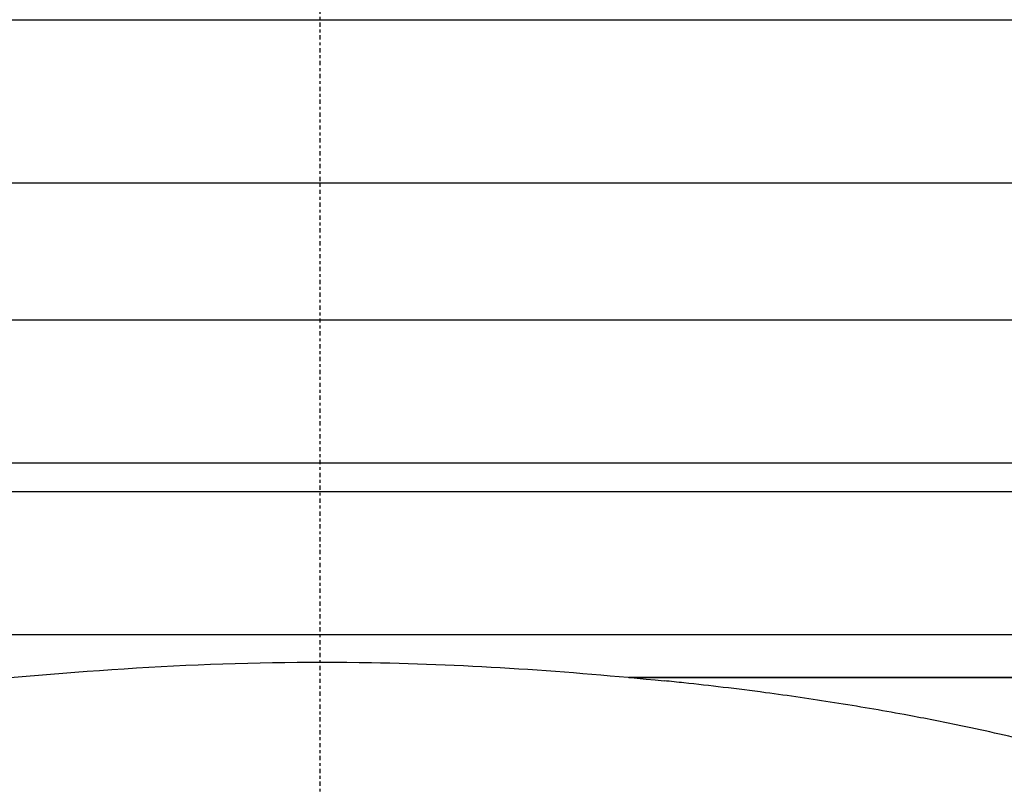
# Model space of a CAD drawing. Header units: millimetres. Extents: x 0 to 4378, y 0 to 2397.
# Tile 203 of 256: x 2241 to 2275, y 733 to 760. Entities that reach past the tile are written whole.
import ezdxf

# ---------------------------------------------------------------- set-up
doc = ezdxf.new("R2010")
doc.units = ezdxf.units.MM
doc.header["$LTSCALE"] = 0.2
doc.linetypes.add('CENTER2', pattern=[1.125, 0.75, -0.125, 0.125, -0.125])
doc.layers.add('02_Center Line', color=1, linetype='CENTER2')

# ---------------------------------------------------------------- blocks, each defined once
blk = doc.blocks.new('A$Ccbb9c741')
for p, q in [((-49, 259.9), (49, 259.9)), ((-56.6, 254.2), (56.6, 254.2)), ((-59, 249.4), (59, 249.4)), ((-59, 244.4), (59, 244.4)), ((-59, 243.4), (59, 243.4)), ((-59, 238.4), (59, 238.4)), ((-59, 238.4), (59, 238.4)), ((59, 236.9), (10.815, 236.9)), ((10.815, 236.9), (59, 236.9))]:
    blk.add_line(p, q)
for points, knots in [([(-11.97, 236.781), (-7.484, 237.235), (-2.799, 237.504), (5.231, 237.358), (8.701, 237.119), (12.044, 236.781)], [0, 0, 0, 0, 1.380802, 1.380802, 2.409742, 2.409742, 2.409742, 2.409742]), ([(27.445, 233.981), (26.632, 234.214), (25.79, 234.436), (24.061, 234.857), (23.174, 235.056), (21.667, 235.367), (21.06, 235.486), (19.646, 235.746), (18.832, 235.885), (17.212, 236.14), (16.405, 236.257), (15.102, 236.431), (14.607, 236.493), (13.656, 236.607), (13.199, 236.659), (12.509, 236.733), (12.277, 236.757), (12.044, 236.781)], [0.000001, 0.000001, 0.000001, 0.000001, 0.329785, 0.329785, 0.655784, 0.655784, 0.869551, 0.869551, 1.1471, 1.1471, 1.413768, 1.413768, 1.572185, 1.572185, 1.716378, 1.716378, 1.789039, 1.789039, 1.789039, 1.789039])]:
    blk.add_open_spline(points, degree=3, knots=knots)
at = {"layer": '02_Center Line'}
blk.add_line((0, 1425.306), (0, -16.53), dxfattribs=at)

msp = doc.modelspace()

# ---------------------------------------------------------------- block references
msp.add_blockref('A$Ccbb9c741', (2251.163, 499.915))

doc.saveas('drawing.dxf')
